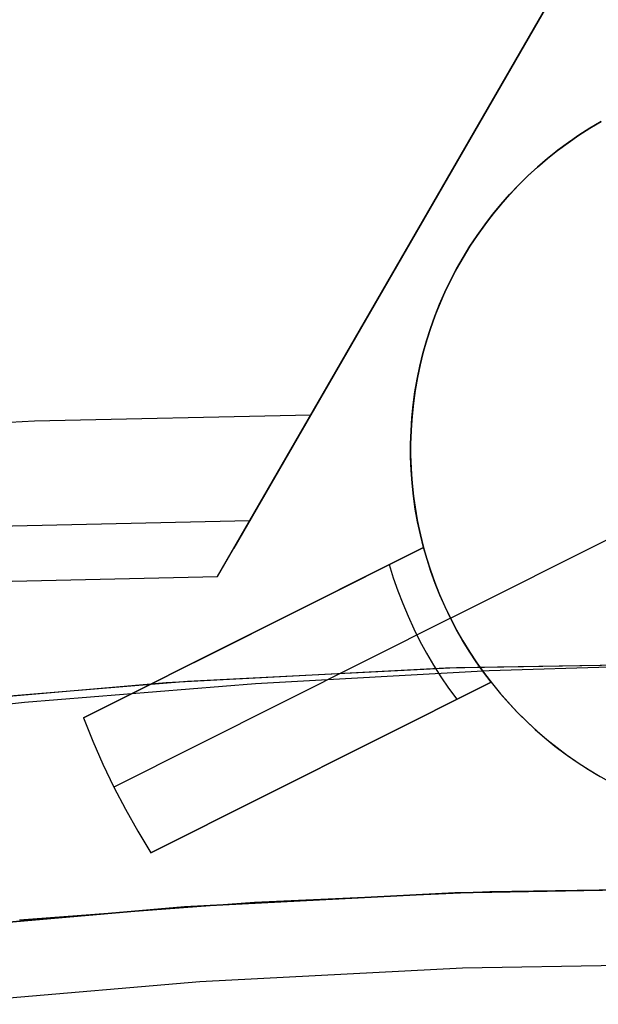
# Model space of a CAD drawing. Header units: millimetres. Extents: x 7986 to 9191, y -11326 to -10283.
# Tile 201 of 256: x 8583.78 to 8587.62, y -10614.49 to -10607.96. Entities that reach past the tile are written whole.
import ezdxf

# ---------------------------------------------------------------- set-up
doc = ezdxf.new("R2010")
doc.units = ezdxf.units.MM
doc.layers.add('color', color=7, linetype='Continuous')

msp = doc.modelspace()

# ---------------------------------------------------------------- linework, layer by layer
at = {"color": 7, "true_color": 0xffffff}
for p, q in [((8593.1193, -10597.7462, 50.293), (8585.1989, -10611.4647, 50.293)), ((8592.7413, -10598.401, 49.1246), (8585.7087, -10610.5819, 45.8774)), ((8585.09, -10611.6533, 51.2364), (8592.1227, -10599.4725, 54.4836)), ((8585.7087, -10610.5819, 45.8774), (8583.8746, -10610.6224, 45.6576)), ((8585.09, -10611.6533, 51.2364), (8585.7087, -10610.5819, 45.8774)), ((8583.8746, -10610.6224, 45.6576), (8582.0445, -10610.7251, 45.4258)), ((8583.4705, -10611.3224, 49.1587), (8585.3045, -10611.2819, 49.3785)), ((8583.256, -10611.6939, 51.0166), (8585.09, -10611.6533, 51.2364)), ((8586.6046, -10612.2615, 37.555), (8584.7484, -10612.3582, 37.555)), ((8586.6762, -10612.2591, 39.0594), (8584.8915, -10612.3484, 39.0594)), ((8586.6762, -10612.2591, 39.0594), (8584.8915, -10612.3484, 39.0594)), ((8586.8938, -10612.2791, 36.0505), (8585.3421, -10612.3655, 36.0505)), ((8586.8938, -10612.2791, 36.0505), (8585.3421, -10612.3655, 36.0505)), ((8588.463, -10612.2293, 37.555), (8586.6046, -10612.2615, 37.555)), ((8588.463, -10612.2293, 39.0594), (8586.6762, -10612.2591, 39.0594)), ((8588.463, -10612.2293, 39.0594), (8586.6762, -10612.2591, 39.0594)), ((8588.463, -10612.2293, 36.0505), (8586.8938, -10612.2791, 36.0505)), ((8588.463, -10612.2293, 36.0505), (8586.8938, -10612.2791, 36.0505)), ((8584.7484, -10612.3582, 37.555), (8582.8967, -10612.5192, 37.555)), ((8584.8915, -10612.3484, 39.0594), (8583.1107, -10612.4973, 39.0594)), ((8584.8915, -10612.3484, 39.0594), (8583.1107, -10612.4973, 39.0594)), ((8585.3421, -10612.3655, 36.0505), (8583.8078, -10612.4886, 36.0505)), ((8585.3421, -10612.3655, 36.0505), (8583.8078, -10612.4886, 36.0505)), ((8583.8078, -10612.4886, 36.0505), (8582.2909, -10612.6484, 36.0505)), ((8583.8078, -10612.4886, 36.0505), (8582.2909, -10612.6484, 36.0505)), ((8584.8691, -10613.8441, 60.0594), (8586.665, -10613.751, 60.0594)), ((8584.8691, -10613.8441, 60.0594), (8586.665, -10613.751, 60.0594)), ((8586.6659, -10613.751, 39.0594), (8584.871, -10613.844, 39.0594)), ((8586.6659, -10613.751, 39.0594), (8584.871, -10613.844, 39.0594)), ((8586.8984, -10613.7435, 49.5594), (8585.3352, -10613.814, 49.5594)), ((8586.665, -10613.751, 60.0594), (8588.463, -10613.72, 60.0594)), ((8586.665, -10613.751, 60.0594), (8588.463, -10613.72, 60.0594)), ((8588.463, -10613.72, 39.0594), (8586.6659, -10613.751, 39.0594)), ((8588.463, -10613.72, 39.0594), (8586.6659, -10613.751, 39.0594)), ((8588.463, -10613.72, 49.5594), (8586.8984, -10613.7435, 49.5594)), ((8583.0776, -10613.9991, 60.0594), (8584.8691, -10613.8441, 60.0594)), ((8583.0776, -10613.9991, 60.0594), (8584.8691, -10613.8441, 60.0594)), ((8584.871, -10613.844, 39.0594), (8583.0803, -10613.9988, 39.0594)), ((8584.871, -10613.844, 39.0594), (8583.0803, -10613.9988, 39.0594)), ((8585.3352, -10613.814, 49.5594), (8583.7748, -10613.9314, 49.5594)), ((8588.463, -10614.2204, 34.0594), (8586.7168, -10614.2514, 34.0594)), ((8588.463, -10614.2204, 34.0594), (8586.7168, -10614.2514, 34.0594)), ((8586.7168, -10614.2514, 34.0594), (8584.9726, -10614.3415, 34.0594)), ((8586.7168, -10614.2514, 34.0594), (8584.9726, -10614.3415, 34.0594)), ((8584.9726, -10614.3415, 34.0594), (8583.2324, -10614.4904, 34.0594)), ((8584.9726, -10614.3415, 34.0594), (8583.2324, -10614.4904, 34.0594))]:
    msp.add_line(p, q, dxfattribs=at)
at = {"layer": 'color', "color": 254, "true_color": 0xcad1ee}
for p, q in [((8587.4892, -10608.7257, 2.2594), (8587.5623, -10608.679, 2.2594)), ((8587.4892, -10608.7257, 2.2594), (8587.5623, -10608.679, 2.2594)), ((8587.5623, -10608.679, -1.9906), (8587.4892, -10608.7257, -1.9906)), ((8587.563, -10608.6785, -6.2406), (8587.4903, -10608.7249, -6.2406)), ((8587.563, -10608.6785, -6.2406), (8587.4903, -10608.7249, -6.2406)), ((8587.5623, -10608.679, 2.2594), (8587.6369, -10608.6349, 2.2594)), ((8587.5623, -10608.679, 2.2594), (8587.6369, -10608.6349, 2.2594)), ((8587.6369, -10608.6349, -1.9906), (8587.5623, -10608.679, -1.9906)), ((8587.6373, -10608.6346, -6.2406), (8587.563, -10608.6785, -6.2406)), ((8587.6373, -10608.6346, -6.2406), (8587.563, -10608.6785, -6.2406)), ((8587.4178, -10608.7748, 2.2594), (8587.4892, -10608.7257, 2.2594)), ((8587.4178, -10608.7748, 2.2594), (8587.4892, -10608.7257, 2.2594)), ((8587.4892, -10608.7257, -1.9906), (8587.4178, -10608.7748, -1.9906)), ((8587.4903, -10608.7249, -6.2406), (8587.4192, -10608.7739, -6.2406)), ((8587.4903, -10608.7249, -6.2406), (8587.4192, -10608.7739, -6.2406)), ((8587.3482, -10608.8264, 2.2594), (8587.4178, -10608.7748, 2.2594)), ((8587.3482, -10608.8264, 2.2594), (8587.4178, -10608.7748, 2.2594)), ((8587.4178, -10608.7748, -1.9906), (8587.3482, -10608.8264, -1.9906)), ((8587.4192, -10608.7739, -6.2406), (8587.3498, -10608.8252, -6.2406)), ((8587.4192, -10608.7739, -6.2406), (8587.3498, -10608.8252, -6.2406)), ((8587.2146, -10608.9367, 2.2594), (8587.2804, -10608.8804, 2.2594)), ((8587.2146, -10608.9367, 2.2594), (8587.2804, -10608.8804, 2.2594)), ((8587.2804, -10608.8804, -1.9906), (8587.2146, -10608.9367, -1.9906)), ((8587.2823, -10608.8789, -6.2406), (8587.2166, -10608.9349, -6.2406)), ((8587.2823, -10608.8789, -6.2406), (8587.2166, -10608.9349, -6.2406)), ((8587.2804, -10608.8804, 2.2594), (8587.3482, -10608.8264, 2.2594)), ((8587.2804, -10608.8804, 2.2594), (8587.3482, -10608.8264, 2.2594)), ((8587.3482, -10608.8264, -1.9906), (8587.2804, -10608.8804, -1.9906)), ((8587.3498, -10608.8252, -6.2406), (8587.2823, -10608.8789, -6.2406)), ((8587.3498, -10608.8252, -6.2406), (8587.2823, -10608.8789, -6.2406)), ((8587.1507, -10608.9953, 2.2594), (8587.2146, -10608.9367, 2.2594)), ((8587.1507, -10608.9953, 2.2594), (8587.2146, -10608.9367, 2.2594)), ((8587.2146, -10608.9367, -1.9906), (8587.1507, -10608.9953, -1.9906)), ((8587.2166, -10608.9349, -6.2406), (8587.1529, -10608.9932, -6.2406)), ((8587.2166, -10608.9349, -6.2406), (8587.1529, -10608.9932, -6.2406)), ((8587.0888, -10609.0561, 2.2594), (8587.1507, -10608.9953, 2.2594)), ((8587.0888, -10609.0561, 2.2594), (8587.1507, -10608.9953, 2.2594)), ((8587.1507, -10608.9953, -1.9906), (8587.0888, -10609.0561, -1.9906)), ((8587.1529, -10608.9932, -6.2406), (8587.0913, -10609.0536, -6.2406)), ((8587.1529, -10608.9932, -6.2406), (8587.0913, -10609.0536, -6.2406)), ((8587.0292, -10609.1189, 2.2594), (8587.0888, -10609.0561, 2.2594)), ((8587.0292, -10609.1189, 2.2594), (8587.0888, -10609.0561, 2.2594)), ((8587.0888, -10609.0561, -1.9906), (8587.0292, -10609.1189, -1.9906)), ((8587.0913, -10609.0536, -6.2406), (8587.0318, -10609.1161, -6.2406)), ((8587.0913, -10609.0536, -6.2406), (8587.0318, -10609.1161, -6.2406)), ((8586.9717, -10609.1838, 2.2594), (8587.0292, -10609.1189, 2.2594)), ((8586.9717, -10609.1838, 2.2594), (8587.0292, -10609.1189, 2.2594)), ((8587.0292, -10609.1189, -1.9906), (8586.9717, -10609.1838, -1.9906)), ((8587.0318, -10609.1161, -6.2406), (8586.9744, -10609.1806, -6.2406)), ((8587.0318, -10609.1161, -6.2406), (8586.9744, -10609.1806, -6.2406)), ((8586.9165, -10609.2506, 2.2594), (8586.9717, -10609.1838, 2.2594)), ((8586.9165, -10609.2506, 2.2594), (8586.9717, -10609.1838, 2.2594)), ((8586.9717, -10609.1838, -1.9906), (8586.9165, -10609.2506, -1.9906)), ((8586.9744, -10609.1806, -6.2406), (8586.9194, -10609.247, -6.2406)), ((8586.9744, -10609.1806, -6.2406), (8586.9194, -10609.247, -6.2406)), ((8586.8637, -10609.3193, 2.2594), (8586.9165, -10609.2506, 2.2594)), ((8586.8637, -10609.3193, 2.2594), (8586.9165, -10609.2506, 2.2594)), ((8586.9165, -10609.2506, -1.9906), (8586.8637, -10609.3193, -1.9906)), ((8586.9194, -10609.247, -6.2406), (8586.8666, -10609.3154, -6.2406)), ((8586.9194, -10609.247, -6.2406), (8586.8666, -10609.3154, -6.2406)), ((8586.8133, -10609.3898, 2.2594), (8586.8637, -10609.3193, 2.2594)), ((8586.8133, -10609.3898, 2.2594), (8586.8637, -10609.3193, 2.2594)), ((8586.8637, -10609.3193, -1.9906), (8586.8133, -10609.3898, -1.9906)), ((8586.8666, -10609.3154, -6.2406), (8586.8163, -10609.3855, -6.2406)), ((8586.8666, -10609.3154, -6.2406), (8586.8163, -10609.3855, -6.2406)), ((8586.7653, -10609.462, 2.2594), (8586.8133, -10609.3898, 2.2594)), ((8586.7653, -10609.462, 2.2594), (8586.8133, -10609.3898, 2.2594)), ((8586.8133, -10609.3898, -1.9906), (8586.7653, -10609.462, -1.9906)), ((8586.8163, -10609.3855, -6.2406), (8586.7684, -10609.4572, -6.2406)), ((8586.8163, -10609.3855, -6.2406), (8586.7684, -10609.4572, -6.2406)), ((8586.7199, -10609.5358, 2.2594), (8586.7653, -10609.462, 2.2594)), ((8586.7199, -10609.5358, 2.2594), (8586.7653, -10609.462, 2.2594)), ((8586.7653, -10609.462, -1.9906), (8586.7199, -10609.5358, -1.9906)), ((8586.7684, -10609.4572, -6.2406), (8586.723, -10609.5306, -6.2406)), ((8586.7684, -10609.4572, -6.2406), (8586.723, -10609.5306, -6.2406)), ((8586.6771, -10609.6112, 2.2594), (8586.7199, -10609.5358, 2.2594)), ((8586.6771, -10609.6112, 2.2594), (8586.7199, -10609.5358, 2.2594)), ((8586.7199, -10609.5358, -1.9906), (8586.6771, -10609.6112, -1.9906)), ((8586.723, -10609.5306, -6.2406), (8586.6802, -10609.6056, -6.2406)), ((8586.723, -10609.5306, -6.2406), (8586.6802, -10609.6056, -6.2406)), ((8586.6369, -10609.688, 2.2594), (8586.6771, -10609.6112, 2.2594)), ((8586.6369, -10609.688, 2.2594), (8586.6771, -10609.6112, 2.2594)), ((8586.6771, -10609.6112, -1.9906), (8586.6369, -10609.688, -1.9906)), ((8586.6802, -10609.6056, -6.2406), (8586.6399, -10609.6819, -6.2406)), ((8586.6802, -10609.6056, -6.2406), (8586.6399, -10609.6819, -6.2406)), ((8586.5994, -10609.7661, 2.2594), (8586.6369, -10609.688, 2.2594)), ((8586.5994, -10609.7661, 2.2594), (8586.6369, -10609.688, 2.2594)), ((8586.6369, -10609.688, -1.9906), (8586.5994, -10609.7661, -1.9906)), ((8586.6399, -10609.6819, -6.2406), (8586.6024, -10609.7596, -6.2406)), ((8586.6399, -10609.6819, -6.2406), (8586.6024, -10609.7596, -6.2406)), ((8586.5646, -10609.8455, 2.2594), (8586.5994, -10609.7661, 2.2594)), ((8586.5646, -10609.8455, 2.2594), (8586.5994, -10609.7661, 2.2594)), ((8586.5994, -10609.7661, -1.9906), (8586.5646, -10609.8455, -1.9906)), ((8586.6024, -10609.7596, -6.2406), (8586.5675, -10609.8386, -6.2406)), ((8586.6024, -10609.7596, -6.2406), (8586.5675, -10609.8386, -6.2406)), ((8586.5326, -10609.926, 2.2594), (8586.5646, -10609.8455, 2.2594)), ((8586.5326, -10609.926, 2.2594), (8586.5646, -10609.8455, 2.2594)), ((8586.5646, -10609.8455, -1.9906), (8586.5326, -10609.926, -1.9906)), ((8586.5675, -10609.8386, -6.2406), (8586.5354, -10609.9187, -6.2406)), ((8586.5675, -10609.8386, -6.2406), (8586.5354, -10609.9187, -6.2406)), ((8586.5034, -10610.0076, 2.2594), (8586.5326, -10609.926, 2.2594)), ((8586.5034, -10610.0076, 2.2594), (8586.5326, -10609.926, 2.2594)), ((8586.5326, -10609.926, -1.9906), (8586.5034, -10610.0076, -1.9906)), ((8586.5354, -10609.9187, -6.2406), (8586.5061, -10609.9999, -6.2406)), ((8586.5354, -10609.9187, -6.2406), (8586.5061, -10609.9999, -6.2406)), ((8586.4771, -10610.0902, 2.2594), (8586.5034, -10610.0076, 2.2594)), ((8586.4771, -10610.0902, 2.2594), (8586.5034, -10610.0076, 2.2594)), ((8586.5034, -10610.0076, -1.9906), (8586.4771, -10610.0902, -1.9906)), ((8586.5061, -10609.9999, -6.2406), (8586.4796, -10610.082, -6.2406)), ((8586.5061, -10609.9999, -6.2406), (8586.4796, -10610.082, -6.2406)), ((8586.4536, -10610.1736, 2.2594), (8586.4771, -10610.0902, 2.2594)), ((8586.4536, -10610.1736, 2.2594), (8586.4771, -10610.0902, 2.2594)), ((8586.4771, -10610.0902, -1.9906), (8586.4536, -10610.1736, -1.9906)), ((8586.4796, -10610.082, -6.2406), (8586.4559, -10610.165, -6.2406)), ((8586.4796, -10610.082, -6.2406), (8586.4559, -10610.165, -6.2406)), ((8586.4331, -10610.2578, 2.2594), (8586.4536, -10610.1736, 2.2594)), ((8586.4331, -10610.2578, 2.2594), (8586.4536, -10610.1736, 2.2594)), ((8586.4536, -10610.1736, -1.9906), (8586.4331, -10610.2578, -1.9906)), ((8586.4559, -10610.165, -6.2406), (8586.4351, -10610.2487, -6.2406)), ((8586.4559, -10610.165, -6.2406), (8586.4351, -10610.2487, -6.2406)), ((8586.4351, -10610.2487, -6.2406), (8586.4173, -10610.3332, -6.2406)), ((8586.4351, -10610.2487, -6.2406), (8586.4173, -10610.3332, -6.2406)), ((8586.4154, -10610.3427, 2.2594), (8586.4331, -10610.2578, 2.2594)), ((8586.4154, -10610.3427, 2.2594), (8586.4331, -10610.2578, 2.2594)), ((8586.4331, -10610.2578, -1.9906), (8586.4154, -10610.3427, -1.9906)), ((8586.4008, -10610.4281, 2.2594), (8586.4154, -10610.3427, 2.2594)), ((8586.4008, -10610.4281, 2.2594), (8586.4154, -10610.3427, 2.2594)), ((8586.4154, -10610.3427, -1.9906), (8586.4008, -10610.4281, -1.9906)), ((8586.4173, -10610.3332, -6.2406), (8586.4023, -10610.4182, -6.2406)), ((8586.4173, -10610.3332, -6.2406), (8586.4023, -10610.4182, -6.2406)), ((8586.3891, -10610.514, 2.2594), (8586.4008, -10610.4281, 2.2594)), ((8586.3891, -10610.514, 2.2594), (8586.4008, -10610.4281, 2.2594)), ((8586.4008, -10610.4281, -1.9906), (8586.3891, -10610.514, -1.9906)), ((8586.4023, -10610.4182, -6.2406), (8586.3903, -10610.5036, -6.2406)), ((8586.4023, -10610.4182, -6.2406), (8586.3903, -10610.5036, -6.2406)), ((8586.3803, -10610.6002, 2.2594), (8586.3891, -10610.514, 2.2594)), ((8586.3803, -10610.6002, 2.2594), (8586.3891, -10610.514, 2.2594)), ((8586.3891, -10610.514, -1.9906), (8586.3803, -10610.6002, -1.9906)), ((8586.3903, -10610.5036, -6.2406), (8586.3813, -10610.5895, -6.2406)), ((8586.3903, -10610.5036, -6.2406), (8586.3813, -10610.5895, -6.2406)), ((8586.3746, -10610.6867, 2.2594), (8586.3803, -10610.6002, 2.2594)), ((8586.3746, -10610.6867, 2.2594), (8586.3803, -10610.6002, 2.2594)), ((8586.3803, -10610.6002, -1.9906), (8586.3746, -10610.6867, -1.9906)), ((8586.3813, -10610.5895, -6.2406), (8586.3752, -10610.6756, -6.2406)), ((8586.3813, -10610.5895, -6.2406), (8586.3752, -10610.6756, -6.2406)), ((8586.3719, -10610.7733, 2.2594), (8586.3746, -10610.6867, 2.2594)), ((8586.3719, -10610.7733, 2.2594), (8586.3746, -10610.6867, 2.2594)), ((8586.3746, -10610.6867, -1.9906), (8586.3719, -10610.7733, -1.9906)), ((8586.3752, -10610.6756, -6.2406), (8586.3721, -10610.7618, -6.2406)), ((8586.3752, -10610.6756, -6.2406), (8586.3721, -10610.7618, -6.2406)), ((8586.3722, -10610.86, 2.2594), (8586.3719, -10610.7733, 2.2594)), ((8586.3722, -10610.86, 2.2594), (8586.3719, -10610.7733, 2.2594)), ((8586.3719, -10610.7733, -1.9906), (8586.3722, -10610.86, -1.9906)), ((8586.3721, -10610.7618, -6.2406), (8586.372, -10610.8481, -6.2406)), ((8586.3721, -10610.7618, -6.2406), (8586.372, -10610.8481, -6.2406)), ((8586.372, -10610.8481, -6.2406), (8586.3748, -10610.9344, -6.2406)), ((8586.372, -10610.8481, -6.2406), (8586.3748, -10610.9344, -6.2406)), ((8586.3754, -10610.9466, 2.2594), (8586.3722, -10610.86, 2.2594)), ((8586.3754, -10610.9466, 2.2594), (8586.3722, -10610.86, 2.2594)), ((8586.3722, -10610.86, -1.9906), (8586.3754, -10610.9466, -1.9906)), ((8586.3748, -10610.9344, -6.2406), (8586.3806, -10611.0205, -6.2406)), ((8586.3748, -10610.9344, -6.2406), (8586.3806, -10611.0205, -6.2406)), ((8586.3817, -10611.033, 2.2594), (8586.3754, -10610.9466, 2.2594)), ((8586.3817, -10611.033, 2.2594), (8586.3754, -10610.9466, 2.2594)), ((8586.3754, -10610.9466, -1.9906), (8586.3817, -10611.033, -1.9906)), ((8586.3806, -10611.0205, -6.2406), (8586.3894, -10611.1063, -6.2406)), ((8586.3806, -10611.0205, -6.2406), (8586.3894, -10611.1063, -6.2406)), ((8586.391, -10611.1192, 2.2594), (8586.3817, -10611.033, 2.2594)), ((8586.391, -10611.1192, 2.2594), (8586.3817, -10611.033, 2.2594)), ((8586.3817, -10611.033, -1.9906), (8586.391, -10611.1192, -1.9906)), ((8586.3894, -10611.1063, -6.2406), (8586.4012, -10611.1918, -6.2406)), ((8586.3894, -10611.1063, -6.2406), (8586.4012, -10611.1918, -6.2406)), ((8586.4033, -10611.205, 2.2594), (8586.391, -10611.1192, 2.2594)), ((8586.4033, -10611.205, 2.2594), (8586.391, -10611.1192, 2.2594)), ((8586.391, -10611.1192, -1.9906), (8586.4033, -10611.205, -1.9906)), ((8586.4012, -10611.1918, -6.2406), (8586.4159, -10611.2769, -6.2406)), ((8586.4012, -10611.1918, -6.2406), (8586.4159, -10611.2769, -6.2406)), ((8586.4185, -10611.2903, 2.2594), (8586.4033, -10611.205, 2.2594)), ((8586.4185, -10611.2903, 2.2594), (8586.4033, -10611.205, 2.2594)), ((8586.4033, -10611.205, -1.9906), (8586.4185, -10611.2903, -1.9906)), ((8586.4159, -10611.2769, -6.2406), (8586.4335, -10611.3614, -6.2406)), ((8586.4159, -10611.2769, -6.2406), (8586.4335, -10611.3614, -6.2406)), ((8586.4367, -10611.3751, 2.2594), (8586.4185, -10611.2903, 2.2594)), ((8586.4367, -10611.3751, 2.2594), (8586.4185, -10611.2903, 2.2594)), ((8586.4185, -10611.2903, -1.9906), (8586.4367, -10611.3751, -1.9906)), ((8586.4335, -10611.3614, -6.2406), (8586.454, -10611.4452, -6.2406)), ((8586.4335, -10611.3614, -6.2406), (8586.454, -10611.4452, -6.2406)), ((8586.4577, -10611.4591, 2.2594), (8586.4367, -10611.3751, 2.2594)), ((8586.4577, -10611.4591, 2.2594), (8586.4367, -10611.3751, 2.2594)), ((8586.4367, -10611.3751, -1.9906), (8586.4577, -10611.4591, -1.9906)), ((8586.6366, -10611.9288, -6.2406), (8587.7541, -10611.3687, -6.2406)), ((8584.2, -10612.5907, 0.7594), (8586.4577, -10611.4591, -3.5707)), ((8586.4577, -10611.4591, 2.2594), (8584.2, -10612.5907, 2.2594)), ((8584.2, -10612.5907, 0.7594), (8586.4577, -10611.4591, -3.5707)), ((8586.4577, -10611.4591, 2.2594), (8584.2, -10612.5907, 2.2594)), ((8584.9344, -10612.2226, -0.6557), (8586.4577, -10611.4591, -0.6557)), ((8586.454, -10611.4452, -6.2406), (8586.4774, -10611.5282, -6.2406)), ((8586.454, -10611.4452, -6.2406), (8586.4774, -10611.5282, -6.2406)), ((8586.4809, -10611.5398, -3.5707), (8586.4577, -10611.4591, -3.5707)), ((8586.4577, -10611.4591, -3.5707), (8586.4577, -10611.4591, 2.2594)), ((8586.4809, -10611.5398, -3.5707), (8586.4577, -10611.4591, -3.5707)), ((8586.4577, -10611.4591, -3.5707), (8586.4577, -10611.4591, 2.2594)), ((8586.4774, -10611.5282, -6.2406), (8586.5037, -10611.6105, -6.2406)), ((8586.4774, -10611.5282, -6.2406), (8586.5037, -10611.6105, -6.2406)), ((8586.5068, -10611.6196, -3.5707), (8586.4809, -10611.5398, -3.5707)), ((8586.5068, -10611.6196, -3.5707), (8586.4809, -10611.5398, -3.5707)), ((8586.23, -10611.5733, -3.1377), (8586.2569, -10611.6606, -3.1377)), ((8586.5037, -10611.6105, -6.2406), (8586.5328, -10611.6917, -6.2406)), ((8586.5037, -10611.6105, -6.2406), (8586.5328, -10611.6917, -6.2406)), ((8586.5354, -10611.6985, -3.5707), (8586.5068, -10611.6196, -3.5707)), ((8586.5354, -10611.6985, -3.5707), (8586.5068, -10611.6196, -3.5707)), ((8586.2569, -10611.6606, -3.1377), (8586.2867, -10611.7471, -3.1377)), ((8586.5328, -10611.6917, -6.2406), (8586.5647, -10611.7719, -6.2406)), ((8586.5328, -10611.6917, -6.2406), (8586.5647, -10611.7719, -6.2406)), ((8586.2867, -10611.7471, -3.1377), (8586.3193, -10611.8325, -3.1377)), ((8586.5665, -10611.7764, -3.5707), (8586.5354, -10611.6985, -3.5707)), ((8586.5665, -10611.7764, -3.5707), (8586.5354, -10611.6985, -3.5707)), ((8586.5647, -10611.7719, -6.2406), (8586.5993, -10611.851, -6.2406)), ((8586.5647, -10611.7719, -6.2406), (8586.5993, -10611.851, -6.2406)), ((8586.6003, -10611.8532, -3.5707), (8586.5665, -10611.7764, -3.5707)), ((8586.6003, -10611.8532, -3.5707), (8586.5665, -10611.7764, -3.5707)), ((8586.3193, -10611.8325, -3.1377), (8586.3547, -10611.9167, -3.1377)), ((8586.5993, -10611.851, -6.2406), (8586.6366, -10611.9288, -6.2406)), ((8586.5993, -10611.851, -6.2406), (8586.6366, -10611.9288, -6.2406)), ((8586.6366, -10611.9288, -3.5707), (8586.6003, -10611.8532, -3.5707)), ((8586.6366, -10611.9288, -3.5707), (8586.6003, -10611.8532, -3.5707)), ((8586.6366, -10611.9288, -3.5707), (8584.4016, -10613.0489, 0.7594)), ((8586.3547, -10611.9167, -3.1377), (8586.3929, -10611.9998, -3.1377)), ((8586.6755, -10612.0031, -3.5707), (8586.6366, -10611.9288, -3.5707)), ((8586.6366, -10611.9288, -6.2406), (8586.6766, -10612.0053, -6.2406)), ((8586.6366, -10611.9288, -6.2406), (8586.6366, -10611.9288, -3.5707)), ((8586.6366, -10611.9288, -6.2406), (8586.6766, -10612.0053, -6.2406)), ((8586.6755, -10612.0031, -3.5707), (8586.6366, -10611.9288, -3.5707)), ((8586.6366, -10611.9288, -6.2406), (8586.6366, -10611.9288, -3.5707)), ((8586.3929, -10611.9998, -3.1377), (8586.4339, -10612.0815, -3.1377)), ((8586.7168, -10612.0762, -3.5707), (8586.6755, -10612.0031, -3.5707)), ((8586.7168, -10612.0762, -3.5707), (8586.6755, -10612.0031, -3.5707)), ((8586.6766, -10612.0053, -6.2406), (8586.7192, -10612.0803, -6.2406)), ((8586.6766, -10612.0053, -6.2406), (8586.7192, -10612.0803, -6.2406)), ((8585.3289, -10612.0249, 2.2594), (8585.3289, -10612.0249, -1.414)), ((8586.4339, -10612.0815, -3.1377), (8586.4775, -10612.1618, -3.1377)), ((8586.7605, -10612.1477, -3.5707), (8586.7168, -10612.0762, -3.5707)), ((8586.7605, -10612.1477, -3.5707), (8586.7168, -10612.0762, -3.5707)), ((8586.7192, -10612.0803, -6.2406), (8586.7644, -10612.1538, -6.2406)), ((8586.7192, -10612.0803, -6.2406), (8586.7644, -10612.1538, -6.2406)), ((8586.8066, -10612.2178, -3.5707), (8586.7605, -10612.1477, -3.5707)), ((8586.8066, -10612.2178, -3.5707), (8586.7605, -10612.1477, -3.5707)), ((8586.4775, -10612.1618, -3.1377), (8586.5238, -10612.2406, -3.1377)), ((8586.7644, -10612.1538, -6.2406), (8586.8121, -10612.2258, -6.2406)), ((8586.7644, -10612.1538, -6.2406), (8586.8121, -10612.2258, -6.2406)), ((8586.5238, -10612.2406, -3.1377), (8586.5727, -10612.3179, -3.1377)), ((8586.8551, -10612.2863, -3.5707), (8586.8066, -10612.2178, -3.5707)), ((8586.8551, -10612.2863, -3.5707), (8586.8066, -10612.2178, -3.5707)), ((8586.8121, -10612.2258, -6.2406), (8586.8622, -10612.296, -6.2406)), ((8586.8121, -10612.2258, -6.2406), (8586.8622, -10612.296, -6.2406)), ((8586.5727, -10612.3179, -3.1377), (8586.6242, -10612.3934, -3.1377)), ((8586.9058, -10612.3532, -3.5707), (8586.8551, -10612.2863, -3.5707)), ((8586.9058, -10612.3532, -3.5707), (8586.8551, -10612.2863, -3.5707)), ((8586.8622, -10612.296, -6.2406), (8586.9148, -10612.3645, -6.2406)), ((8586.8622, -10612.296, -6.2406), (8586.9148, -10612.3645, -6.2406)), ((8586.9058, -10612.3532, -3.5707), (8584.648, -10613.4847, 0.7594)), ((8584.648, -10613.4847, 2.2594), (8586.9058, -10612.3532, 2.2594)), ((8586.9058, -10612.3532, -3.5707), (8584.648, -10613.4847, 0.7594)), ((8584.648, -10613.4847, 2.2594), (8586.9058, -10612.3532, 2.2594)), ((8585.3825, -10613.1166, -0.6557), (8586.9058, -10612.3532, -0.6557)), ((8586.6242, -10612.3934, -3.1377), (8586.6781, -10612.4673, -3.1377)), ((8586.9058, -10612.3532, 2.2594), (8586.9058, -10612.3532, -3.5707)), ((8586.9058, -10612.3532, 2.2594), (8586.96, -10612.4198, 2.2594)), ((8586.9058, -10612.3532, 2.2594), (8586.9058, -10612.3532, -3.5707)), ((8586.9058, -10612.3532, -1.9906), (8586.96, -10612.4198, -1.9906)), ((8586.9058, -10612.3532, 2.2594), (8586.96, -10612.4198, 2.2594)), ((8586.9148, -10612.3645, -6.2406), (8586.9696, -10612.4311, -6.2406)), ((8586.9148, -10612.3645, -6.2406), (8586.9696, -10612.4311, -6.2406)), ((8586.96, -10612.4198, 2.2594), (8587.0165, -10612.4845, 2.2594)), ((8586.96, -10612.4198, -1.9906), (8587.0165, -10612.4845, -1.9906)), ((8586.96, -10612.4198, 2.2594), (8587.0165, -10612.4845, 2.2594)), ((8586.9696, -10612.4311, -6.2406), (8587.0268, -10612.4958, -6.2406)), ((8586.9696, -10612.4311, -6.2406), (8587.0268, -10612.4958, -6.2406)), ((8587.0165, -10612.4845, 2.2594), (8587.0751, -10612.5472, 2.2594)), ((8587.0165, -10612.4845, -1.9906), (8587.0751, -10612.5472, -1.9906)), ((8587.0165, -10612.4845, 2.2594), (8587.0751, -10612.5472, 2.2594)), ((8587.0268, -10612.4958, -6.2406), (8587.0861, -10612.5585, -6.2406)), ((8587.0268, -10612.4958, -6.2406), (8587.0861, -10612.5585, -6.2406)), ((8584.2, -10612.5907, 0.7594), (8584.2621, -10612.7456, 0.7594)), ((8584.2, -10612.5907, 2.2594), (8584.2, -10612.5907, 0.7594)), ((8584.2, -10612.5907, 2.2594), (8584.2621, -10612.7456, 2.2594)), ((8584.2, -10612.5907, 2.2594), (8584.2, -10612.5907, 0.7594)), ((8584.2, -10612.5907, 0.7594), (8584.2621, -10612.7456, 0.7594)), ((8584.2, -10612.5907, 1.5094), (8584.2621, -10612.7456, 1.5094)), ((8584.2, -10612.5907, 2.2594), (8584.2621, -10612.7456, 2.2594)), ((8587.0751, -10612.5472, 2.2594), (8587.1359, -10612.6079, 2.2594)), ((8587.0751, -10612.5472, -1.9906), (8587.1359, -10612.6079, -1.9906)), ((8587.0751, -10612.5472, 2.2594), (8587.1359, -10612.6079, 2.2594)), ((8587.0861, -10612.5585, -6.2406), (8587.1475, -10612.619, -6.2406)), ((8587.0861, -10612.5585, -6.2406), (8587.1475, -10612.619, -6.2406)), ((8587.1359, -10612.6079, 2.2594), (8587.1987, -10612.6664, 2.2594)), ((8587.1359, -10612.6079, -1.9906), (8587.1987, -10612.6664, -1.9906)), ((8587.1359, -10612.6079, 2.2594), (8587.1987, -10612.6664, 2.2594)), ((8587.1475, -10612.619, -6.2406), (8587.2111, -10612.6775, -6.2406)), ((8587.1475, -10612.619, -6.2406), (8587.2111, -10612.6775, -6.2406)), ((8587.1987, -10612.6664, 2.2594), (8587.2635, -10612.7228, 2.2594)), ((8587.1987, -10612.6664, -1.9906), (8587.2635, -10612.7228, -1.9906)), ((8587.1987, -10612.6664, 2.2594), (8587.2635, -10612.7228, 2.2594)), ((8587.2111, -10612.6775, -6.2406), (8587.2766, -10612.7337, -6.2406)), ((8587.2111, -10612.6775, -6.2406), (8587.2766, -10612.7337, -6.2406)), ((8587.2635, -10612.7228, 2.2594), (8587.3302, -10612.7769, 2.2594)), ((8587.2635, -10612.7228, -1.9906), (8587.3302, -10612.7769, -1.9906)), ((8587.2635, -10612.7228, 2.2594), (8587.3302, -10612.7769, 2.2594)), ((8587.2766, -10612.7337, -6.2406), (8587.344, -10612.7876, -6.2406)), ((8587.2766, -10612.7337, -6.2406), (8587.344, -10612.7876, -6.2406)), ((8584.2621, -10612.7456, 0.7594), (8584.3293, -10612.8984, 0.7594)), ((8584.2621, -10612.7456, 2.2594), (8584.3293, -10612.8984, 2.2594)), ((8584.2621, -10612.7456, 0.7594), (8584.3293, -10612.8984, 0.7594)), ((8584.2621, -10612.7456, 1.5094), (8584.3293, -10612.8984, 1.5094)), ((8584.2621, -10612.7456, 2.2594), (8584.3293, -10612.8984, 2.2594)), ((8587.3302, -10612.7769, 2.2594), (8587.3987, -10612.8287, 2.2594)), ((8587.3302, -10612.7769, -1.9906), (8587.3987, -10612.8287, -1.9906)), ((8587.3302, -10612.7769, 2.2594), (8587.3987, -10612.8287, 2.2594)), ((8587.344, -10612.7876, -6.2406), (8587.4132, -10612.8391, -6.2406)), ((8587.344, -10612.7876, -6.2406), (8587.4132, -10612.8391, -6.2406)), ((8587.3987, -10612.8287, 2.2594), (8587.469, -10612.8781, 2.2594)), ((8587.3987, -10612.8287, -1.9906), (8587.469, -10612.8781, -1.9906)), ((8587.3987, -10612.8287, 2.2594), (8587.469, -10612.8781, 2.2594)), ((8587.4132, -10612.8391, -6.2406), (8587.4841, -10612.8883, -6.2406)), ((8587.4132, -10612.8391, -6.2406), (8587.4841, -10612.8883, -6.2406)), ((8584.3293, -10612.8984, 0.7594), (8584.4016, -10613.0489, 0.7594)), ((8584.3293, -10612.8984, 2.2594), (8584.4016, -10613.0489, 2.2594)), ((8584.3293, -10612.8984, 0.7594), (8584.4016, -10613.0489, 0.7594)), ((8584.3293, -10612.8984, 1.5094), (8584.4016, -10613.0489, 1.5094)), ((8584.3293, -10612.8984, 2.2594), (8584.4016, -10613.0489, 2.2594)), ((8585.7769, -10612.9189, -1.414), (8585.7769, -10612.9189, 2.2594)), ((8587.469, -10612.8781, 2.2594), (8587.5409, -10612.9251, 2.2594)), ((8587.469, -10612.8781, -1.9906), (8587.5409, -10612.9251, -1.9906)), ((8587.469, -10612.8781, 2.2594), (8587.5409, -10612.9251, 2.2594)), ((8587.4841, -10612.8883, -6.2406), (8587.5567, -10612.9349, -6.2406)), ((8587.4841, -10612.8883, -6.2406), (8587.5567, -10612.9349, -6.2406)), ((8587.5409, -10612.9251, 2.2594), (8587.6144, -10612.9695, 2.2594)), ((8587.5409, -10612.9251, -1.9906), (8587.6144, -10612.9695, -1.9906)), ((8587.5409, -10612.9251, 2.2594), (8587.6144, -10612.9695, 2.2594)), ((8587.5567, -10612.9349, -6.2406), (8587.6309, -10612.979, -6.2406)), ((8587.5567, -10612.9349, -6.2406), (8587.6309, -10612.979, -6.2406)), ((8587.6144, -10612.9695, 2.2594), (8587.6894, -10613.0114, 2.2594)), ((8587.6144, -10612.9695, -1.9906), (8587.6894, -10613.0114, -1.9906)), ((8587.6144, -10612.9695, 2.2594), (8587.6894, -10613.0114, 2.2594)), ((8584.4016, -10613.0489, 0.7594), (8584.4789, -10613.1969, 0.7594)), ((8584.4016, -10613.0489, 2.2594), (8584.4789, -10613.1969, 2.2594)), ((8584.4016, -10613.0489, 0.7594), (8584.4789, -10613.1969, 0.7594)), ((8584.4016, -10613.0489, 1.5094), (8584.4789, -10613.1969, 1.5094)), ((8584.4016, -10613.0489, 0.7594), (8584.4016, -10613.0489, 2.2594)), ((8584.4016, -10613.0489, 2.2594), (8584.4789, -10613.1969, 2.2594)), ((8584.4789, -10613.1969, 0.7594), (8584.561, -10613.3422, 0.7594)), ((8584.4789, -10613.1969, 2.2594), (8584.561, -10613.3422, 2.2594)), ((8584.4789, -10613.1969, 0.7594), (8584.561, -10613.3422, 0.7594)), ((8584.4789, -10613.1969, 1.5094), (8584.561, -10613.3422, 1.5094)), ((8584.4789, -10613.1969, 2.2594), (8584.561, -10613.3422, 2.2594)), ((8584.561, -10613.3422, 0.7594), (8584.648, -10613.4847, 0.7594)), ((8584.561, -10613.3422, 2.2594), (8584.648, -10613.4847, 2.2594)), ((8584.561, -10613.3422, 0.7594), (8584.648, -10613.4847, 0.7594)), ((8584.561, -10613.3422, 1.5094), (8584.648, -10613.4847, 1.5094)), ((8584.561, -10613.3422, 2.2594), (8584.648, -10613.4847, 2.2594)), ((8584.648, -10613.4847, 0.7594), (8584.648, -10613.4847, 2.2594)), ((8584.648, -10613.4847, 0.7594), (8584.648, -10613.4847, 2.2594))]:
    msp.add_line(p, q, dxfattribs=at)

doc.saveas('drawing.dxf')
